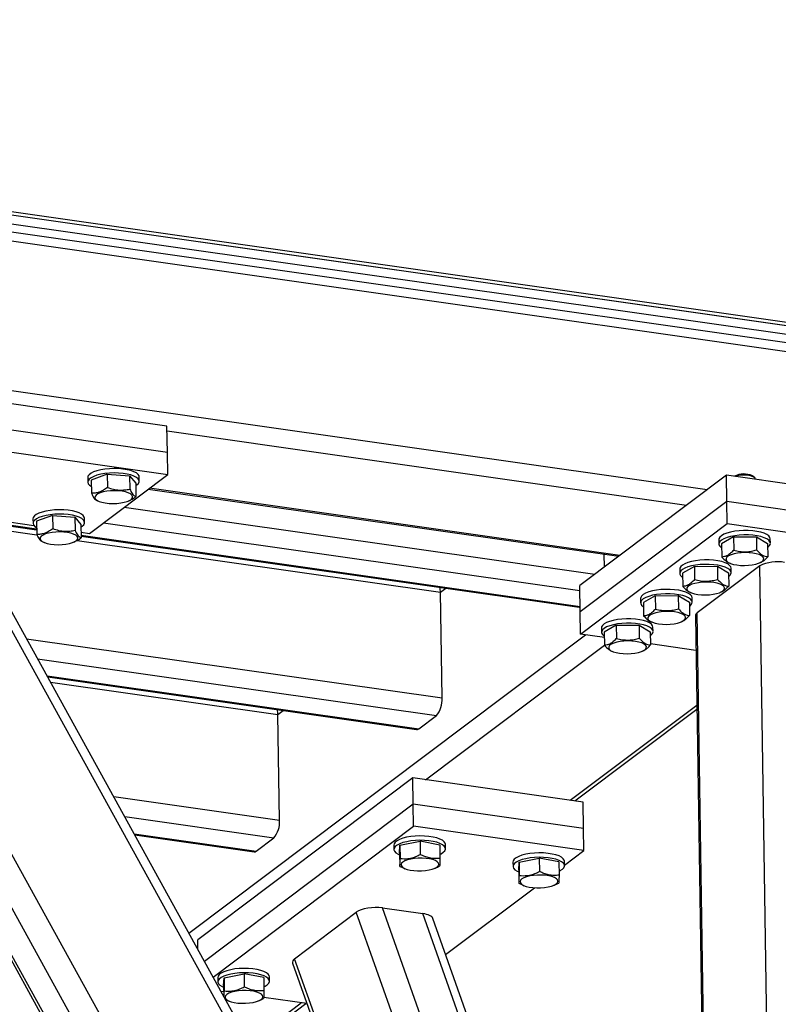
# Model space of a CAD drawing. Header units: millimetres. Extents: x 5 to 589, y 5 to 415.
# Tile 36 of 71: x 323 to 341, y 326 to 350. Entities that reach past the tile are written whole.
import ezdxf

# ---------------------------------------------------------------- set-up
doc = ezdxf.new("R2010")
doc.units = ezdxf.units.MM
doc.layers.add('TRAIT-FORT', color=4, linetype='Continuous', lineweight=25)

msp = doc.modelspace()

# ---------------------------------------------------------------- linework, layer by layer
at = {"layer": 'TRAIT-FORT', "color": 4, "linetype": 'Continuous', "lineweight": 25}
for p, q in [((290.6037, 349.6286), (346.6297, 341.646)), ((290.6069, 349.4196), (346.6329, 341.437)), ((294.6404, 349.1316), (346.6285, 341.7244)), ((294.6416, 349.0533), (346.6297, 341.646)), ((344.7245, 341.5045), (298.1654, 348.1382)), ((345.0075, 341.252), (298.0668, 347.9401)), ((339.6119, 338.4755), (304.7489, 343.4427)), ((326.7952, 339.9888), (315.691, 341.5709)), ((326.8049, 339.3617), (315.7006, 340.9439)), ((315.7086, 340.4214), (326.8129, 338.8392)), ((326.8049, 339.3617), (326.7952, 339.9888)), ((339.1231, 338.1078), (326.7972, 339.8639)), ((339.9865, 299.2434), (317.6771, 339.6739)), ((339.7104, 298.4806), (317.02, 339.6014)), ((316.5512, 339.188), (339.2747, 298.007)), ((339.3725, 297.9624), (316.5792, 339.2699)), ((339.9027, 304.7092), (320.8595, 339.2205)), ((326.8129, 338.8392), (326.8049, 339.3617)), ((339.8025, 305.3347), (321.1734, 339.0956)), ((324.914, 338.7643), (324.9156, 338.6598)), ((324.957, 337.4431), (326.8129, 338.8392)), ((325.3803, 338.8455), (324.9986, 338.7081)), ((324.9986, 338.7081), (325.0034, 338.3949)), ((325.3803, 338.8455), (325.9083, 338.8065)), ((325.3803, 338.8455), (325.3851, 338.5322)), ((325.9083, 338.8065), (325.9131, 338.4932)), ((325.9083, 338.8065), (326.0546, 338.6302)), ((326.1376, 338.6785), (326.136, 338.783)), ((340.0742, 338.8233), (336.5945, 336.2056)), ((340.0839, 338.1962), (340.0742, 338.8233)), ((347.6453, 337.7445), (340.0742, 338.8233)), ((340.6875, 338.8093), (340.7009, 338.7998)), ((340.7376, 338.7685), (340.7009, 338.7998)), ((340.757, 338.726), (340.7569, 338.7348)), ((326.0546, 338.6302), (326.0594, 338.3169)), ((326.3515, 338.4921), (337.5189, 336.901)), ((337.5456, 336.9211), (326.3781, 338.5122)), ((325.1317, 338.2239), (325.1835, 338.2029)), ((325.8838, 338.2136), (325.9048, 338.2229)), ((325.7821, 338.0639), (336.9496, 336.4727)), ((340.0839, 338.1962), (336.6041, 335.5786)), ((347.6549, 337.1175), (340.0839, 338.1962)), ((340.0919, 337.6737), (340.0839, 338.1962)), ((321.8401, 337.8872), (323.6364, 337.6313)), ((321.8837, 337.8083), (323.7023, 337.5492)), ((321.898, 337.7824), (323.7026, 337.5253)), ((323.6149, 337.787), (323.6165, 337.6825)), ((324.0812, 337.8682), (323.6995, 337.7309)), ((324.0812, 337.8682), (324.6092, 337.8292)), ((324.0812, 337.8682), (324.086, 337.555)), ((324.6092, 337.8292), (324.614, 337.516)), ((324.6092, 337.8292), (324.7555, 337.6529)), ((324.8385, 337.7013), (324.8369, 337.8058)), ((321.9659, 337.6594), (323.7077, 337.4112)), ((323.6995, 337.7309), (323.7043, 337.4176)), ((324.7555, 337.6529), (324.7603, 337.3396)), ((325.2933, 337.6961), (336.5963, 336.0857)), ((336.6121, 335.0561), (340.0919, 337.6737)), ((340.0919, 337.6737), (347.663, 336.595)), ((324.6623, 337.2752), (333.2852, 336.0466)), ((324.7583, 337.4715), (324.957, 337.4431)), ((324.7594, 337.3986), (336.6021, 335.7113)), ((324.7598, 337.3747), (336.5766, 335.691)), ((339.89, 337.2947), (339.8916, 337.1902)), ((340.2383, 337.3579), (339.9575, 337.1954)), ((340.2383, 337.3579), (340.7835, 337.3621)), ((340.2383, 337.3579), (340.2431, 337.0447)), ((340.7835, 337.3621), (340.7883, 337.0488)), ((340.7835, 337.3621), (341.0477, 337.2037)), ((341.1136, 337.209), (341.112, 337.3135)), ((323.8326, 337.2466), (323.8844, 337.2256)), ((324.5847, 337.2363), (324.6056, 337.2456)), ((339.9575, 337.1954), (339.9623, 336.8822)), ((341.0477, 337.2037), (341.0525, 336.8905)), ((337.1772, 336.6439), (337.1725, 336.9504)), ((338.962, 336.5967), (338.9636, 336.4922)), ((339.3104, 336.6599), (339.0295, 336.4974)), ((339.3104, 336.6599), (339.8555, 336.664)), ((339.3104, 336.6599), (339.3152, 336.3466)), ((340.8609, 336.6716), (339.3762, 335.5548)), ((339.8555, 336.664), (339.8603, 336.3507)), ((339.8555, 336.664), (340.1198, 336.5057)), ((340.1353, 336.7431), (340.1595, 336.7333)), ((340.1857, 336.5109), (340.1841, 336.6154)), ((340.8598, 336.744), (340.8823, 336.754)), ((341.2909, 308.6225), (340.8609, 336.6716)), ((339.0295, 336.4974), (339.0343, 336.1841)), ((340.1198, 336.5057), (340.1246, 336.1924)), ((333.2852, 336.0466), (333.4118, 336.1419)), ((336.6041, 335.5786), (336.5945, 336.2056)), ((333.3236, 333.5386), (333.2852, 336.0466)), ((338.0341, 335.8986), (338.0357, 335.7941)), ((338.3825, 335.9618), (338.1016, 335.7994)), ((338.3825, 335.9618), (338.9276, 335.966)), ((338.3825, 335.9618), (338.3873, 335.6486)), ((338.9276, 335.966), (338.9324, 335.6527)), ((338.9276, 335.966), (339.1919, 335.8076)), ((339.2073, 336.0451), (339.2316, 336.0353)), ((339.2578, 335.8129), (339.2562, 335.9174)), ((339.9319, 336.046), (339.9543, 336.0559)), ((338.1016, 335.7994), (338.1064, 335.4861)), ((339.1919, 335.8076), (339.1967, 335.4944)), ((336.6121, 335.0561), (336.6041, 335.5786)), ((339.3356, 335.4904), (339.7526, 308.2905)), ((339.7937, 308.3215), (339.3762, 335.5548)), ((337.1062, 335.2006), (337.1078, 335.0961)), ((337.4545, 335.2638), (337.1737, 335.1013)), ((337.4545, 335.2638), (337.9997, 335.2679)), ((337.4545, 335.2638), (337.4593, 334.9505)), ((337.9997, 335.2679), (338.0045, 334.9547)), ((337.9997, 335.2679), (338.2639, 335.1096)), ((338.2794, 335.3471), (338.3037, 335.3372)), ((338.3298, 335.1148), (338.3282, 335.2193)), ((339.0039, 335.3479), (339.0264, 335.3579)), ((323.4646, 334.9433), (333.3236, 333.5386)), ((327.3165, 327.9626), (336.7247, 335.04)), ((337.1756, 334.9758), (336.6121, 335.0561)), ((337.1737, 335.1013), (337.1785, 334.788)), ((338.2639, 335.1096), (338.2687, 334.7963)), ((332.9339, 331.6003), (337.1784, 334.7932)), ((339.3483, 334.6662), (338.2684, 334.8201)), ((337.3515, 334.649), (337.3757, 334.6392)), ((338.076, 334.6499), (338.0985, 334.6598)), ((323.7265, 334.4686), (333.1892, 333.1204)), ((323.9503, 334.0631), (332.7717, 332.8063)), ((323.9646, 334.0372), (332.7198, 332.7898)), ((324.0324, 333.9142), (329.4284, 333.1454)), ((336.3662, 331.1113), (339.3681, 333.3695)), ((329.4284, 333.1454), (329.5551, 333.2407)), ((329.4669, 330.6373), (329.4284, 333.1454)), ((332.7717, 332.8063), (333.1892, 333.1204)), ((336.4779, 331.0953), (339.3697, 333.2707)), ((332.6311, 331.6434), (327.5275, 327.8042)), ((332.6407, 331.0164), (332.6311, 331.6434)), ((336.669, 331.0681), (332.6311, 331.6434)), ((325.5312, 331.1981), (329.4669, 330.6373)), ((332.6407, 331.0164), (327.6875, 327.2903)), ((336.6786, 330.4411), (332.6407, 331.0164)), ((332.6487, 330.4939), (332.6407, 331.0164)), ((336.6786, 330.4411), (336.669, 331.0681)), ((325.7931, 330.7234), (329.3325, 330.2191)), ((326.0169, 330.3179), (328.9149, 329.905)), ((326.0312, 330.292), (328.8631, 329.8885)), ((327.8936, 326.9168), (332.6487, 330.4939)), ((336.6866, 329.9186), (332.6487, 330.4939)), ((336.6866, 329.9186), (336.6786, 330.4411)), ((328.9149, 329.905), (329.3325, 330.2191)), ((332.1794, 330.0492), (332.181, 329.9447)), ((332.3152, 329.8579), (332.3247, 330.0431)), ((332.3247, 330.0431), (332.8016, 330.1393)), ((332.3247, 330.0431), (332.3295, 329.7298)), ((332.8016, 330.1393), (332.8064, 329.826)), ((333.2689, 330.0503), (332.8016, 330.1393)), ((333.2689, 330.0503), (333.2737, 329.737)), ((333.4031, 329.9635), (333.4015, 330.068)), ((332.3152, 329.8579), (332.32, 329.5446)), ((336.2294, 329.5746), (336.6866, 329.9186)), ((335.0059, 329.6465), (335.0075, 329.542)), ((335.1417, 329.4552), (335.1513, 329.6404)), ((335.1513, 329.6404), (335.6282, 329.7366)), ((335.1513, 329.6404), (335.1561, 329.3271)), ((335.6282, 329.7366), (335.633, 329.4233)), ((336.0955, 329.6476), (335.6282, 329.7366)), ((336.0955, 329.6476), (336.1003, 329.3343)), ((336.2296, 329.5607), (336.228, 329.6652)), ((332.32, 329.5446), (332.4066, 329.5069)), ((332.4059, 329.5053), (332.449, 329.4878)), ((333.1492, 329.4985), (333.1981, 329.5201)), ((335.1417, 329.4552), (335.1465, 329.1419)), ((335.1465, 329.1419), (335.2331, 329.1042)), ((335.2324, 329.1026), (335.2755, 329.0851)), ((335.9758, 329.0958), (336.0246, 329.1174)), ((333.4084, 327.4525), (335.514, 329.0365)), ((329.8254, 327.3539), (331.288, 328.4542)), ((338.7091, 307.5055), (331.288, 328.4542)), ((331.9085, 328.5597), (332.8675, 328.4231)), ((339.2285, 307.8963), (331.9085, 328.5597)), ((339.7415, 309.0187), (332.8675, 328.4231)), ((339.7326, 309.6002), (333.1053, 328.3081)), ((327.531, 327.5739), (327.5275, 327.8042)), ((329.7747, 327.2483), (333.4759, 316.8001)), ((333.722, 316.3542), (329.8254, 327.3539)), ((328.149, 326.9019), (328.6259, 326.9981)), ((328.6259, 326.9981), (328.6307, 326.6848)), ((329.0932, 326.9091), (328.6259, 326.9981)), ((328.0037, 326.908), (328.0053, 326.8035)), ((328.1395, 326.7167), (328.149, 326.9019)), ((328.149, 326.9019), (328.1538, 326.5886)), ((329.0932, 326.9091), (329.098, 326.5958)), ((329.2274, 326.8223), (329.2258, 326.9268)), ((328.1417, 326.5697), (328.0803, 326.5784)), ((328.1395, 326.7167), (328.1433, 326.4642)), ((328.1872, 326.3848), (328.2309, 326.3657)), ((328.2302, 326.3641), (328.2733, 326.3466)), ((328.7433, 325.3769), (329.9806, 326.3077)), ((328.9736, 326.3573), (329.0224, 326.3789)), ((330.1147, 326.2885), (329.0918, 326.4343)), ((328.7823, 325.3062), (330.0923, 326.2917))]:
    msp.add_line(p, q, dxfattribs=at)
at = {"layer": 'TRAIT-FORT', "color": 4, "linetype": 'Continuous', "lineweight": 25, "flags": 128}
for points in [[(326.136, 338.783), (326.1321, 338.8055), (326.11, 338.8416), (326.069, 338.8755), (326.0106, 338.9062), (325.9365, 338.9326), (325.8493, 338.9539), (325.7516, 338.9694), (325.6466, 338.9786), (325.5377, 338.9812), (325.4284, 338.9772), (325.3222, 338.9666), (325.2226, 338.9498), (325.1326, 338.9274), (325.0553, 338.9), (324.9931, 338.8685), (324.9479, 338.834), (324.9213, 338.7976), (324.914, 338.7643)], [(326.1194, 338.6268), (326.1363, 338.6638), (326.1337, 338.701), (326.1116, 338.7371), (326.0706, 338.771), (326.0122, 338.8017), (325.9381, 338.8281), (325.8509, 338.8494), (325.7532, 338.8649), (325.6482, 338.8741), (325.5393, 338.8767), (325.43, 338.8727), (325.3238, 338.8621), (325.2242, 338.8453), (325.1342, 338.8229), (325.0569, 338.7955), (324.9947, 338.764), (324.9495, 338.7295), (324.9229, 338.6931), (324.9157, 338.6559), (324.9282, 338.6191), (324.9599, 338.5839), (325.0009, 338.5563)], [(340.7569, 338.7348), (340.7494, 338.756), (340.7221, 338.7795)], [(325.9643, 338.3501), (325.9299, 338.3793), (325.878, 338.4051), (325.811, 338.4265), (325.7319, 338.4425), (325.644, 338.4524), (325.5513, 338.4558), (325.4577, 338.4526), (325.3673, 338.4428), (325.2842, 338.4269), (325.2119, 338.4057), (325.1536, 338.3799), (325.1119, 338.3509), (325.0885, 338.3197), (325.0845, 338.2878), (325.1001, 338.2567), (325.1346, 338.2275), (325.1864, 338.2017), (325.2534, 338.1803), (325.3325, 338.1643), (325.4204, 338.1544), (325.5132, 338.151), (325.6068, 338.1542), (325.6971, 338.164), (325.7802, 338.1799), (325.8525, 338.2011), (325.9108, 338.2269), (325.9526, 338.2559), (325.9759, 338.2871), (325.9799, 338.3189), (325.9643, 338.3501)], [(326.0555, 338.5724), (326.0834, 338.5912), (326.1194, 338.6268)], [(324.8369, 337.8058), (324.833, 337.8282), (324.8108, 337.8643), (324.7699, 337.8983), (324.7115, 337.9289), (324.6374, 337.9553), (324.5502, 337.9766), (324.4525, 337.9921), (324.3475, 338.0013), (324.2386, 338.004), (324.1293, 337.9999), (324.0231, 337.9893), (323.9235, 337.9726), (323.8335, 337.9501), (323.7562, 337.9227), (323.694, 337.8913), (323.6488, 337.8568), (323.6222, 337.8203), (323.6149, 337.787)], [(324.8203, 337.6496), (324.8372, 337.6865), (324.8346, 337.7237), (324.8124, 337.7598), (324.7715, 337.7938), (324.7131, 337.8244), (324.639, 337.8508), (324.5518, 337.8721), (324.4541, 337.8876), (324.3491, 337.8968), (324.2402, 337.8995), (324.1309, 337.8954), (324.0247, 337.8848), (323.9251, 337.8681), (323.8351, 337.8456), (323.7578, 337.8182), (323.6956, 337.7868), (323.6504, 337.7523), (323.6238, 337.7158), (323.6166, 337.6786), (323.6291, 337.6418), (323.6608, 337.6066), (323.7018, 337.579)], [(324.7564, 337.5952), (324.7843, 337.614), (324.8203, 337.6496)], [(341.112, 337.3135), (341.1034, 337.3471), (341.0754, 337.3827), (341.0289, 337.4157), (340.9655, 337.4452), (340.8871, 337.4701), (340.7964, 337.4897), (340.6961, 337.5033), (340.5896, 337.5106), (340.4802, 337.5112), (340.3715, 337.5051), (340.267, 337.4926), (340.1699, 337.474), (340.0835, 337.4499), (340.0106, 337.4212), (339.9534, 337.3887), (339.9138, 337.3535), (339.893, 337.3167), (339.89, 337.2947)], [(324.6652, 337.3729), (324.6307, 337.402), (324.5789, 337.4278), (324.5119, 337.4492), (324.4328, 337.4652), (324.3449, 337.4751), (324.2521, 337.4785), (324.1586, 337.4753), (324.0682, 337.4655), (323.9851, 337.4497), (323.9128, 337.4284), (323.8545, 337.4027), (323.8128, 337.3736), (323.7894, 337.3424), (323.7854, 337.3106), (323.801, 337.2794), (323.8355, 337.2503), (323.8873, 337.2244), (323.9543, 337.2031), (324.0334, 337.187), (324.1213, 337.1771), (324.2141, 337.1737), (324.3077, 337.177), (324.398, 337.1867), (324.4811, 337.2026), (324.5534, 337.2239), (324.6117, 337.2496), (324.6535, 337.2787), (324.6768, 337.3098), (324.6808, 337.3417), (324.6652, 337.3729)], [(341.1136, 337.2056), (341.105, 337.2426), (341.077, 337.2782), (341.0305, 337.3112), (340.9671, 337.3407), (340.8887, 337.3656), (340.798, 337.3852), (340.6977, 337.3988), (340.5912, 337.4061), (340.4818, 337.4066), (340.3731, 337.4006), (340.2686, 337.3881), (340.1715, 337.3695), (340.0852, 337.3454), (340.0122, 337.3167), (339.955, 337.2842), (339.9154, 337.249), (339.8946, 337.2122), (339.8935, 337.175), (339.9118, 337.1386), (339.9492, 337.1041), (339.959, 337.0975)], [(340.1841, 336.6154), (340.1754, 336.649), (340.1474, 336.6846), (340.101, 336.7177), (340.0376, 336.7471), (339.9592, 336.7721), (339.8684, 336.7917), (339.7682, 336.8053), (339.6617, 336.8125), (339.5523, 336.8131), (339.4436, 336.807), (339.339, 336.7945), (339.242, 336.7759), (339.1556, 336.7519), (339.0826, 336.7232), (339.0254, 336.6907), (338.9858, 336.6554), (338.9651, 336.6186), (338.962, 336.5967)], [(340.9006, 336.913), (340.8468, 336.9383), (340.7782, 336.9591), (340.6978, 336.9744), (340.6092, 336.9836), (340.5161, 336.9862), (340.4227, 336.9822), (340.333, 336.9717), (340.251, 336.9551), (340.1802, 336.9333), (340.1237, 336.9071), (340.0841, 336.8777), (340.063, 336.8464), (340.0613, 336.8145), (340.0792, 336.7835), (340.1159, 336.7547), (340.1696, 336.7293), (340.2382, 336.7086), (340.3186, 336.6932), (340.4073, 336.6841), (340.5003, 336.6815), (340.5938, 336.6855), (340.6834, 336.696), (340.7655, 336.7126), (340.8362, 336.7344), (340.8927, 336.7606), (340.9323, 336.79), (340.9534, 336.8213), (340.9551, 336.8532), (340.9372, 336.8842), (340.9006, 336.913)], [(340.1857, 336.5076), (340.177, 336.5445), (340.149, 336.5801), (340.1026, 336.6132), (340.0392, 336.6426), (339.9608, 336.6676), (339.8701, 336.6872), (339.7698, 336.7008), (339.6633, 336.708), (339.5539, 336.7086), (339.4452, 336.7025), (339.3406, 336.69), (339.2436, 336.6714), (339.1572, 336.6474), (339.0843, 336.6187), (339.027, 336.5862), (338.9874, 336.5509), (338.9667, 336.5141), (338.9655, 336.4769), (338.9839, 336.4405), (339.0213, 336.4061), (339.031, 336.3994)], [(339.2562, 335.9174), (339.2475, 335.951), (339.2195, 335.9866), (339.1731, 336.0196), (339.1096, 336.0491), (339.0313, 336.074), (338.9405, 336.0936), (338.8403, 336.1072), (338.7337, 336.1145), (338.6244, 336.1151), (338.5156, 336.109), (338.4111, 336.0965), (338.3141, 336.0779), (338.2277, 336.0538), (338.1547, 336.0251), (338.0975, 335.9926), (338.0579, 335.9574), (338.0372, 335.9206), (338.0341, 335.8986)], [(339.9726, 336.2149), (339.9188, 336.2403), (339.8503, 336.2611), (339.7699, 336.2764), (339.6812, 336.2855), (339.5882, 336.2882), (339.4947, 336.2841), (339.405, 336.2736), (339.323, 336.2571), (339.2522, 336.2352), (339.1958, 336.209), (339.1562, 336.1796), (339.1351, 336.1483), (339.1334, 336.1165), (339.1513, 336.0855), (339.1879, 336.0566), (339.2417, 336.0313), (339.3103, 336.0105), (339.3907, 335.9952), (339.4793, 335.986), (339.5724, 335.9834), (339.6658, 335.9875), (339.7555, 335.998), (339.8375, 336.0145), (339.9083, 336.0364), (339.9647, 336.0626), (340.0044, 336.0919), (340.0255, 336.1233), (340.0271, 336.1551), (340.0093, 336.1861), (339.9726, 336.2149)], [(339.2577, 335.8095), (339.2491, 335.8465), (339.2211, 335.8821), (339.1747, 335.9151), (339.1112, 335.9446), (339.0329, 335.9695), (338.9421, 335.9891), (338.8419, 336.0027), (338.7353, 336.01), (338.626, 336.0106), (338.5172, 336.0045), (338.4127, 335.992), (338.3157, 335.9734), (338.2293, 335.9493), (338.1563, 335.9206), (338.0991, 335.8881), (338.0595, 335.8529), (338.0388, 335.8161), (338.0376, 335.7789), (338.056, 335.7425), (338.0934, 335.708), (338.1031, 335.7014)], [(336.5766, 335.691), (336.6011, 335.6931), (336.6023, 335.6935)], [(338.3282, 335.2193), (338.3196, 335.2529), (338.2916, 335.2885), (338.2451, 335.3216), (338.1817, 335.351), (338.1033, 335.376), (338.0126, 335.3956), (337.9123, 335.4092), (337.8058, 335.4164), (337.6964, 335.417), (337.5877, 335.4109), (337.4832, 335.3984), (337.3861, 335.3798), (337.2998, 335.3558), (337.2268, 335.3271), (337.1696, 335.2946), (337.13, 335.2594), (337.1092, 335.2225), (337.1062, 335.2006)], [(339.0447, 335.5169), (338.9909, 335.5422), (338.9223, 335.563), (338.842, 335.5783), (338.7533, 335.5875), (338.6602, 335.5901), (338.5668, 335.5861), (338.4771, 335.5756), (338.3951, 335.559), (338.3243, 335.5372), (338.2679, 335.511), (338.2282, 335.4816), (338.2071, 335.4503), (338.2055, 335.4184), (338.2234, 335.3874), (338.26, 335.3586), (338.3138, 335.3332), (338.3824, 335.3125), (338.4627, 335.2972), (338.5514, 335.288), (338.6445, 335.2854), (338.7379, 335.2894), (338.8276, 335.2999), (338.9096, 335.3165), (338.9804, 335.3383), (339.0368, 335.3645), (339.0765, 335.3939), (339.0976, 335.4252), (339.0992, 335.4571), (339.0813, 335.4881), (339.0447, 335.5169)], [(338.3298, 335.1115), (338.3212, 335.1484), (338.2932, 335.184), (338.2467, 335.2171), (338.1833, 335.2465), (338.105, 335.2715), (338.0142, 335.2911), (337.9139, 335.3047), (337.8074, 335.3119), (337.698, 335.3125), (337.5893, 335.3064), (337.4848, 335.2939), (337.3877, 335.2753), (337.3014, 335.2513), (337.2284, 335.2226), (337.1712, 335.1901), (337.1316, 335.1548), (337.1108, 335.118), (337.1097, 335.0808), (337.128, 335.0444), (337.1654, 335.01), (337.1752, 335.0034)], [(338.1168, 334.8188), (338.063, 334.8442), (337.9944, 334.865), (337.914, 334.8803), (337.8254, 334.8895), (337.7323, 334.8921), (337.6389, 334.888), (337.5492, 334.8775), (337.4672, 334.861), (337.3964, 334.8391), (337.3399, 334.8129), (337.3003, 334.7835), (337.2792, 334.7522), (337.2775, 334.7204), (337.2954, 334.6894), (337.3321, 334.6606), (337.3858, 334.6352), (337.4544, 334.6144), (337.5348, 334.5991), (337.6235, 334.5899), (337.7165, 334.5873), (337.81, 334.5914), (337.8996, 334.6019), (337.9817, 334.6184), (338.0524, 334.6403), (338.1089, 334.6665), (338.1485, 334.6959), (338.1696, 334.7272), (338.1713, 334.759), (338.1534, 334.79), (338.1168, 334.8188)], [(332.7198, 332.7898), (332.7444, 332.7918), (332.7717, 332.8063)], [(332.7971, 330.2661), (332.6879, 330.2617), (332.582, 330.2508), (332.4828, 330.2337), (332.3934, 330.2109), (332.3169, 330.1833), (332.2555, 330.1516), (332.2114, 330.117), (332.1858, 330.0805), (332.1794, 330.0492)], [(333.4015, 330.068), (333.3968, 330.0924), (333.3736, 330.1285), (333.3316, 330.1623), (333.2723, 330.1927), (333.1974, 330.2189), (333.1095, 330.2399), (333.0113, 330.255), (332.9061, 330.2639), (332.7971, 330.2661)], [(332.7987, 330.1616), (332.6895, 330.1572), (332.5836, 330.1463), (332.4844, 330.1292), (332.395, 330.1064), (332.3185, 330.0788), (332.2571, 330.0471), (332.213, 330.0125), (332.1875, 329.976), (332.1813, 329.9388), (332.1949, 329.902), (332.2276, 329.867), (332.2785, 329.8347), (332.3158, 329.8177)], [(333.2723, 329.8323), (333.2983, 329.8448), (333.3513, 329.8781), (333.3863, 329.9138), (333.4021, 329.9508), (333.3984, 329.9879), (333.3752, 330.024), (333.3332, 330.0578), (333.2739, 330.0882), (333.199, 330.1144), (333.1111, 330.1353), (333.013, 330.1505), (332.9077, 330.1594), (332.7987, 330.1616)], [(328.8631, 329.8885), (328.8877, 329.8906), (328.9149, 329.905)], [(335.6236, 329.8634), (335.5144, 329.859), (335.4085, 329.8481), (335.3093, 329.8309), (335.22, 329.8082), (335.1434, 329.7806), (335.0821, 329.7489), (335.0379, 329.7143), (335.0124, 329.6778), (335.0059, 329.6465)], [(336.228, 329.6652), (336.2234, 329.6897), (336.2001, 329.7257), (336.1582, 329.7595), (336.0988, 329.79), (336.024, 329.8161), (335.9361, 329.8371), (335.8379, 329.8523), (335.7326, 329.8612), (335.6236, 329.8634)], [(332.5802, 329.7186), (332.5034, 329.6993), (332.4394, 329.6751), (332.3911, 329.6472), (332.3606, 329.6167), (332.3492, 329.5849), (332.3573, 329.5533), (332.3847, 329.5232), (332.4302, 329.496), (332.4917, 329.4728), (332.5666, 329.4547), (332.6516, 329.4424), (332.7429, 329.4364), (332.8367, 329.4372), (332.9288, 329.4445), (333.0151, 329.4581), (333.0919, 329.4774), (333.1559, 329.5015), (333.2042, 329.5295), (333.2347, 329.56), (333.2461, 329.5917), (333.238, 329.6234), (333.2106, 329.6534), (333.1651, 329.6807), (333.1036, 329.7039), (333.0287, 329.722), (332.9437, 329.7343), (332.8524, 329.7402), (332.7586, 329.7395), (332.6665, 329.7322), (332.5802, 329.7186)], [(335.6252, 329.7589), (335.516, 329.7545), (335.4101, 329.7436), (335.3109, 329.7264), (335.2216, 329.7037), (335.145, 329.6761), (335.0837, 329.6444), (335.0395, 329.6098), (335.014, 329.5733), (335.0079, 329.536), (335.0214, 329.4993), (335.0541, 329.4643), (335.105, 329.432), (335.1423, 329.4149)], [(336.0988, 329.4296), (336.1249, 329.4421), (336.1778, 329.4754), (336.2128, 329.5111), (336.2287, 329.5481), (336.225, 329.5852), (336.2017, 329.6212), (336.1598, 329.655), (336.1004, 329.6855), (336.0256, 329.7116), (335.9377, 329.7326), (335.8395, 329.7478), (335.7342, 329.7567), (335.6252, 329.7589)], [(335.4068, 329.3159), (335.3299, 329.2966), (335.266, 329.2724), (335.2177, 329.2445), (335.1871, 329.214), (335.1757, 329.1822), (335.1839, 329.1506), (335.2113, 329.1205), (335.2567, 329.0933), (335.3182, 329.0701), (335.3931, 329.052), (335.4781, 329.0396), (335.5695, 329.0337), (335.6632, 329.0344), (335.7553, 329.0418), (335.8416, 329.0554), (335.9184, 329.0747), (335.9824, 329.0988), (336.0307, 329.1268), (336.0612, 329.1573), (336.0727, 329.189), (336.0645, 329.2206), (336.0371, 329.2507), (335.9917, 329.2779), (335.9301, 329.3011), (335.8553, 329.3193), (335.7703, 329.3316), (335.6789, 329.3375), (335.5851, 329.3368), (335.4931, 329.3295), (335.4068, 329.3159)], [(328.6214, 327.1249), (328.5122, 327.1205), (328.4063, 327.1096), (328.3071, 327.0925), (328.2177, 327.0697), (328.1412, 327.0421), (328.0798, 327.0104), (328.0357, 326.9758), (328.0102, 326.9393), (328.0037, 326.908)], [(328.623, 327.0204), (328.5138, 327.016), (328.4079, 327.0051), (328.3087, 326.9879), (328.2193, 326.9652), (328.1428, 326.9376), (328.0814, 326.9059), (328.0373, 326.8713), (328.0118, 326.8348), (328.0057, 326.7975), (328.0192, 326.7608), (328.0519, 326.7258), (328.1028, 326.6935), (328.1401, 326.6765)], [(329.2258, 326.9268), (329.2211, 326.9512), (329.1979, 326.9873), (329.1559, 327.021), (329.0966, 327.0515), (329.0217, 327.0776), (328.9338, 327.0986), (328.8357, 327.1138), (328.7304, 327.1227), (328.6214, 327.1249)], [(329.0966, 326.6911), (329.1226, 326.7036), (329.1756, 326.7369), (329.2106, 326.7726), (329.2264, 326.8096), (329.2227, 326.8467), (329.1995, 326.8828), (329.1575, 326.9165), (329.0982, 326.947), (329.0234, 326.9731), (328.9354, 326.9941), (328.8373, 327.0093), (328.732, 327.0182), (328.623, 327.0204)], [(328.4045, 326.5774), (328.3277, 326.5581), (328.2637, 326.5339), (328.2154, 326.506), (328.1849, 326.4755), (328.1735, 326.4437), (328.1816, 326.4121), (328.209, 326.382), (328.2545, 326.3548), (328.316, 326.3316), (328.3909, 326.3135), (328.4759, 326.3012), (328.5672, 326.2952), (328.661, 326.2959), (328.7531, 326.3033), (328.8394, 326.3169), (328.9162, 326.3362), (328.9802, 326.3603), (329.0285, 326.3883), (329.059, 326.4188), (329.0704, 326.4505), (329.0623, 326.4821), (329.0349, 326.5122), (328.9894, 326.5395), (328.9279, 326.5626), (328.853, 326.5808), (328.768, 326.5931), (328.6767, 326.599), (328.5829, 326.5983), (328.4908, 326.591), (328.4045, 326.5774)]]:
    msp.add_lwpolyline(points, dxfattribs=at)
at = {"layer": 'TRAIT-FORT', "color": 4, "linetype": 'Continuous', "lineweight": 25}
for centre, radius, start, end in [((340.4867, 338.3578), 0.4941, 66.01788, 117.32136), ((340.4822, 338.1948), 0.632, 67.69854, 108.59282), ((340.9838, 337.2288), 0.1319, 299.70019, 349.88746), ((341.278, 335.8338), 0.9359, 79.39116, 116.46504), ((340.0558, 336.5307), 0.1319, 299.70019, 349.88746), ((332.7767, 336.0468), 0.5085, 359.98385, 13.08023), ((339.1279, 335.8327), 0.1319, 299.70019, 349.88746), ((339.4139, 335.486), 0.0784, 118.72091, 176.77604), ((338.2, 335.1346), 0.1319, 299.70019, 349.88746), ((332.7472, 333.4931), 0.5782, 319.86159, 4.51103), ((328.92, 333.1455), 0.5085, 359.98385, 13.08023), ((328.8905, 330.5919), 0.5782, 319.86159, 4.51103)]:
    msp.add_arc(centre, radius, start, end, dxfattribs=at)
for centre, start_param, end_param in [((331.6918, 328.3967), 1.0534533, 2.6242496), ((332.6508, 328.26), 0.1038929, 1.0534533), ((330.2292, 327.2964), 2.6242496, 3.2454856)]:
    msp.add_ellipse(centre, major_axis=(0.4581, 0.0306), ratio=0.3713662, start_param=start_param, end_param=end_param, dxfattribs=at)
for points, knots in [([(325.3851, 338.5322), (325.3521, 338.5088), (325.2855, 338.4616), (325.1864, 338.4174), (325.0914, 338.3957), (325.0329, 338.3951), (325.0034, 338.3949)], [0, 0, 0, 0, 0.2646049, 0.5349477, 0.7653431, 1, 1, 1, 1]), ([(325.3851, 338.5322), (325.4311, 338.5174), (325.5241, 338.4874), (325.6615, 338.4688), (325.7925, 338.4715), (325.8727, 338.486), (325.9131, 338.4932)], [0, 0, 0, 0, 0.2646049, 0.5349477, 0.7653431, 1, 1, 1, 1]), ([(325.9131, 338.4932), (325.932, 338.4549), (325.9632, 338.3916), (326.0078, 338.3402), (326.0375, 338.3222), (326.0546, 338.3181), (326.0594, 338.3169)], [0, 0, 0, 0, 0.3855495, 0.6376419, 0.8965462, 1, 1, 1, 1]), ([(325.0034, 338.3949), (325.0222, 338.3567), (325.0534, 338.2936), (325.0968, 338.2423), (325.12, 338.2307), (325.1311, 338.2251)], [0, 0, 0, 0, 0.4437699, 0.7339299, 1, 1, 1, 1]), ([(325.9041, 338.2242), (325.9266, 338.2345), (325.9794, 338.2585), (326.0303, 338.2956), (326.0594, 338.3169)], [0, 0, 0, 0, 0.4269784, 1, 1, 1, 1]), ([(324.086, 337.555), (324.053, 337.5316), (323.9864, 337.4843), (323.8873, 337.4401), (323.7923, 337.4184), (323.7338, 337.4179), (323.7043, 337.4176)], [0, 0, 0, 0, 0.2646049, 0.5349477, 0.7653431, 1, 1, 1, 1]), ([(324.086, 337.555), (324.132, 337.5401), (324.225, 337.5101), (324.3624, 337.4915), (324.4934, 337.4943), (324.5736, 337.5087), (324.614, 337.516)], [0, 0, 0, 0, 0.2646049, 0.5349477, 0.7653431, 1, 1, 1, 1]), ([(324.614, 337.516), (324.6329, 337.4777), (324.664, 337.4143), (324.7087, 337.3629), (324.7384, 337.345), (324.7555, 337.3408), (324.7603, 337.3396)], [0, 0, 0, 0, 0.3855495, 0.6376419, 0.8965462, 1, 1, 1, 1]), ([(323.7043, 337.4176), (323.7231, 337.3795), (323.7543, 337.3164), (323.7977, 337.2651), (323.8209, 337.2534), (323.832, 337.2478)], [0, 0, 0, 0, 0.4437699, 0.7339299, 1, 1, 1, 1]), ([(324.605, 337.2469), (324.6275, 337.2572), (324.6803, 337.2813), (324.7312, 337.3184), (324.7603, 337.3396)], [0, 0, 0, 0, 0.4269784, 1, 1, 1, 1]), ([(340.2431, 337.0447), (340.2189, 337.0191), (340.17, 336.9674), (340.0971, 336.9167), (340.0271, 336.8888), (339.984, 336.8844), (339.9623, 336.8822)], [0, 0, 0, 0, 0.2646049, 0.5349477, 0.7653431, 1, 1, 1, 1]), ([(340.2431, 337.0447), (340.2906, 337.0336), (340.3866, 337.0111), (340.5285, 337.0037), (340.6638, 337.0172), (340.7465, 337.0382), (340.7883, 337.0488)], [0, 0, 0, 0, 0.2646049, 0.5349477, 0.7653431, 1, 1, 1, 1]), ([(340.7883, 337.0488), (340.8221, 337.0128), (340.8781, 336.9532), (340.9588, 336.9073), (341.0127, 336.8931), (341.0437, 336.891), (341.0525, 336.8905)], [0, 0, 0, 0, 0.3855495, 0.6376419, 0.8965462, 1, 1, 1, 1]), ([(339.9623, 336.8822), (339.9961, 336.847), (340.0519, 336.7888), (340.1107, 336.7501), (340.1338, 336.744), (340.1347, 336.7438)], [0, 0, 0, 0, 0.5947752, 0.9836703, 1, 1, 1, 1]), ([(340.8811, 336.7566), (340.895, 336.7622), (340.9307, 336.7767), (340.9886, 336.8232), (341.0311, 336.8679), (341.0525, 336.8905)], [0, 0, 0, 0, 0.2389216, 0.6159738, 1, 1, 1, 1]), ([(339.3152, 336.3466), (339.291, 336.321), (339.2421, 336.2694), (339.1692, 336.2187), (339.0992, 336.1907), (339.0561, 336.1863), (339.0343, 336.1841)], [0, 0, 0, 0, 0.2646049, 0.5349477, 0.7653431, 1, 1, 1, 1]), ([(339.3152, 336.3466), (339.3627, 336.3355), (339.4587, 336.3131), (339.6005, 336.3057), (339.7358, 336.3191), (339.8186, 336.3401), (339.8603, 336.3507)], [0, 0, 0, 0, 0.2646049, 0.5349477, 0.7653431, 1, 1, 1, 1]), ([(339.8603, 336.3507), (339.8942, 336.3147), (339.9502, 336.2552), (340.0308, 336.2093), (340.0848, 336.195), (340.1158, 336.193), (340.1246, 336.1924)], [0, 0, 0, 0, 0.3855495, 0.6376419, 0.8965462, 1, 1, 1, 1]), ([(339.0343, 336.1841), (339.0681, 336.1489), (339.124, 336.0907), (339.1828, 336.0521), (339.2058, 336.046), (339.2067, 336.0457)], [0, 0, 0, 0, 0.5947752, 0.9836703, 1, 1, 1, 1]), ([(339.9532, 336.0585), (339.967, 336.0641), (340.0028, 336.0786), (340.0607, 336.1251), (340.1032, 336.1699), (340.1246, 336.1924)], [0, 0, 0, 0, 0.2389216, 0.6159738, 1, 1, 1, 1]), ([(338.3873, 335.6486), (338.3631, 335.623), (338.3141, 335.5713), (338.2412, 335.5206), (338.1713, 335.4927), (338.1282, 335.4883), (338.1064, 335.4861)], [0, 0, 0, 0, 0.2646049, 0.5349477, 0.7653431, 1, 1, 1, 1]), ([(338.3873, 335.6486), (338.4347, 335.6375), (338.5308, 335.615), (338.6726, 335.6076), (338.8079, 335.6211), (338.8906, 335.6421), (338.9324, 335.6527)], [0, 0, 0, 0, 0.2646049, 0.5349477, 0.7653431, 1, 1, 1, 1]), ([(338.9324, 335.6527), (338.9663, 335.6167), (339.0223, 335.5571), (339.1029, 335.5112), (339.1569, 335.497), (339.1878, 335.4949), (339.1967, 335.4944)], [0, 0, 0, 0, 0.3855495, 0.6376419, 0.8965462, 1, 1, 1, 1]), ([(338.1064, 335.4861), (338.1402, 335.4509), (338.1961, 335.3927), (338.2549, 335.354), (338.2779, 335.3479), (338.2788, 335.3477)], [0, 0, 0, 0, 0.5947752, 0.9836703, 1, 1, 1, 1]), ([(339.0253, 335.3605), (339.0391, 335.3661), (339.0749, 335.3806), (339.1328, 335.4271), (339.1752, 335.4718), (339.1967, 335.4944)], [0, 0, 0, 0, 0.2389216, 0.6159738, 1, 1, 1, 1]), ([(337.4593, 334.9505), (337.4351, 334.925), (337.3862, 334.8733), (337.3133, 334.8226), (337.2433, 334.7946), (337.2002, 334.7903), (337.1785, 334.788)], [0, 0, 0, 0, 0.2646049, 0.5349477, 0.7653431, 1, 1, 1, 1]), ([(337.4593, 334.9505), (337.5068, 334.9394), (337.6028, 334.917), (337.7447, 334.9096), (337.88, 334.923), (337.9627, 334.9441), (338.0045, 334.9547)], [0, 0, 0, 0, 0.2646049, 0.5349477, 0.7653431, 1, 1, 1, 1]), ([(338.0045, 334.9547), (338.0383, 334.9186), (338.0943, 334.8591), (338.175, 334.8132), (338.2289, 334.7989), (338.2599, 334.7969), (338.2687, 334.7963)], [0, 0, 0, 0, 0.3855495, 0.6376419, 0.8965462, 1, 1, 1, 1]), ([(337.1785, 334.788), (337.2123, 334.7528), (337.2681, 334.6946), (337.3269, 334.656), (337.35, 334.6499), (337.3509, 334.6496)], [0, 0, 0, 0, 0.5947752, 0.9836703, 1, 1, 1, 1]), ([(338.0973, 334.6624), (338.1112, 334.6681), (338.1469, 334.6825), (338.2048, 334.729), (338.2473, 334.7738), (338.2687, 334.7963)], [0, 0, 0, 0, 0.2389216, 0.6159738, 1, 1, 1, 1]), ([(332.3295, 329.7298), (332.3904, 329.7262), (332.4912, 329.7202), (332.6367, 329.752), (332.7343, 329.79), (332.7904, 329.818), (332.8064, 329.826)], [0, 0, 0, 0, 0.3855495, 0.6376419, 0.8965462, 1, 1, 1, 1]), ([(333.2737, 329.737), (333.2333, 329.7333), (333.1517, 329.7257), (333.0303, 329.7404), (332.914, 329.775), (332.8425, 329.8089), (332.8064, 329.826)], [0, 0, 0, 0, 0.2646049, 0.5349477, 0.7653431, 1, 1, 1, 1]), ([(332.32, 329.5446), (332.321, 329.5493), (332.323, 329.5586), (332.3256, 329.5983), (332.3278, 329.6567), (332.329, 329.7053), (332.3295, 329.7298)], [0, 0, 0, 0, 0.2646049, 0.5349477, 0.7653431, 1, 1, 1, 1]), ([(333.2737, 329.737), (333.2731, 329.7095), (333.2718, 329.6538), (333.2694, 329.5972), (333.2668, 329.5636), (333.2651, 329.5558), (333.2642, 329.5518)], [0, 0, 0, 0, 0.2646049, 0.5349477, 0.7653431, 1, 1, 1, 1]), ([(333.1961, 329.5206), (333.2028, 329.523), (333.2259, 329.5316), (333.2482, 329.5434), (333.2642, 329.5518)], [0, 0, 0, 0, 0.288136, 1, 1, 1, 1]), ([(335.1561, 329.3271), (335.217, 329.3235), (335.3177, 329.3175), (335.4632, 329.3493), (335.5609, 329.3873), (335.617, 329.4153), (335.633, 329.4233)], [0, 0, 0, 0, 0.3855495, 0.6376419, 0.8965462, 1, 1, 1, 1]), ([(336.1003, 329.3343), (336.0599, 329.3306), (335.9782, 329.323), (335.8569, 329.3377), (335.7406, 329.3723), (335.669, 329.4062), (335.633, 329.4233)], [0, 0, 0, 0, 0.2646049, 0.5349477, 0.7653431, 1, 1, 1, 1]), ([(336.1003, 329.3343), (336.0996, 329.3068), (336.0983, 329.2511), (336.0959, 329.1945), (336.0934, 329.1609), (336.0916, 329.153), (336.0907, 329.1491)], [0, 0, 0, 0, 0.2646049, 0.5349477, 0.7653431, 1, 1, 1, 1]), ([(335.1465, 329.1419), (335.1475, 329.1465), (335.1495, 329.1559), (335.1522, 329.1955), (335.1543, 329.254), (335.1555, 329.3026), (335.1561, 329.3271)], [0, 0, 0, 0, 0.2646049, 0.5349477, 0.7653431, 1, 1, 1, 1]), ([(336.0226, 329.1179), (336.0293, 329.1203), (336.0524, 329.1289), (336.0748, 329.1407), (336.0907, 329.1491)], [0, 0, 0, 0, 0.288136, 1, 1, 1, 1]), ([(328.1493, 326.4533), (328.1496, 326.4564), (328.1506, 326.4706), (328.1521, 326.5165), (328.1533, 326.5645), (328.1538, 326.5886)], [0, 0, 0, 0, 0.1216219, 0.5567865, 1, 1, 1, 1]), ([(328.1538, 326.5886), (328.2148, 326.585), (328.3155, 326.579), (328.461, 326.6108), (328.5587, 326.6488), (328.6147, 326.6768), (328.6307, 326.6848)], [0, 0, 0, 0, 0.3855495, 0.6376419, 0.8965462, 1, 1, 1, 1]), ([(329.098, 326.5958), (329.0577, 326.5921), (328.976, 326.5845), (328.8546, 326.5992), (328.7383, 326.6338), (328.6668, 326.6677), (328.6307, 326.6848)], [0, 0, 0, 0, 0.2646049, 0.5349477, 0.7653431, 1, 1, 1, 1]), ([(329.098, 326.5958), (329.0974, 326.5683), (329.0961, 326.5126), (329.0937, 326.456), (329.0911, 326.4224), (329.0894, 326.4146), (329.0885, 326.4106)], [0, 0, 0, 0, 0.2646049, 0.5349477, 0.7653431, 1, 1, 1, 1]), ([(329.0204, 326.3794), (329.0271, 326.3818), (329.0502, 326.3904), (329.0725, 326.4022), (329.0885, 326.4106)], [0, 0, 0, 0, 0.288136, 1, 1, 1, 1])]:
    msp.add_open_spline(points, degree=3, knots=knots, dxfattribs=at)

doc.saveas('drawing.dxf')
